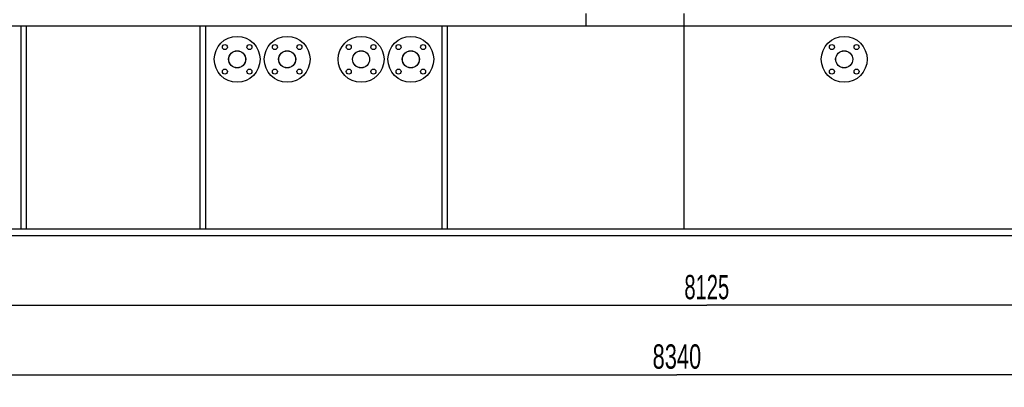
# Model space of a CAD drawing. Header units: millimetres. Extents: x 0 to 1189, y 0 to 841.
# Tile 123 of 135: x 456 to 597, y 618 to 671. Entities that reach past the tile are written whole.
import ezdxf
from ezdxf.enums import TextEntityAlignment as Align

# ---------------------------------------------------------------- set-up
doc = ezdxf.new("R2010")
doc.units = ezdxf.units.MM
doc.header["$LTSCALE"] = 65.395
doc.layers.get('0').update_dxf_attribs({"linetype": 'CONTINUOUS'})
for name, color, linetype in [('9M25C_GENSET_KPL_GRUNDRAHMEN_ABL91', 7, 'CONTINUOUS'), ('9M25C_GENSET_KPL_GRUNDRAHMEN_T1_PBL92', 7, 'CONTINUOUS'), ('9M25C_GENSET_KPL_VERROHRUNG_ABL23', 7, 'CONTINUOUS'), ('E1514-IBC_DN50PN40X2_PBL2759', 7, 'CONTINUOUS'), ('E1514-IBC_DN50PN40X2_PBL2760', 7, 'CONTINUOUS'), ('E1514-IBC_DN50PN40X2_PBL2764', 7, 'CONTINUOUS'), ('E1514-IBC_DN50PN40X2_PBL2765', 7, 'CONTINUOUS'), ('E1514-IBC_DN50PN40X2_PBL2767', 7, 'CONTINUOUS'), ('EN1092-1-01A-DN50-PN16-61_5_PBL2757', 7, 'CONTINUOUS'), ('EN1092-1-01A-DN50-PN16-61_5_PBL2758', 7, 'CONTINUOUS'), ('EN1092-1-01A-DN50-PN16-61_5_PBL2762', 7, 'CONTINUOUS'), ('EN1092-1-01A-DN50-PN16-61_5_PBL2763', 7, 'CONTINUOUS'), ('EN1092-1-01A-DN50-PN16-61_5_PBL2766', 7, 'CONTINUOUS'), ('new_view_1_VBL0', 7, 'CONTINUOUS')]:
    doc.layers.add(name, color=color, linetype=linetype)
doc.styles.get("Standard").update_dxf_attribs({"font": 'txt', "width": 0.6})
doc.dimstyles.new('DIMSTYLE_1', dxfattribs={"dimtxt": 3.5, "dimasz": 3.5, "dimexe": 1.8, "dimexo": 0, "dimgap": 0.875, "dimtad": 1, "dimlfac": 25, "dimdsep": 46, "dimtxsty": 'Standard', "dimblk": '_FILLED', "dimblk1": '_FILLED', "dimblk2": '_FILLED', "dimcen": 0.09, "dimadec": 0, "dimazin": 0, "dimtp": 2, "dimtm": 2, "dimtfac": 1, "dimtofl": 0, "dimtmove": 0, "dimatfit": 3, "dimldrblk": '_FILLED', "dimfxl": 1, "dimtolj": 1, "dimarcsym": 0})
doc.dimstyles.new('DIMSTYLE_2', dxfattribs={"dimtxt": 3.5, "dimasz": 3.5, "dimexe": 1.8, "dimexo": 0, "dimgap": 0.875, "dimtad": 1, "dimdec": 0, "dimlfac": 25, "dimdsep": 46, "dimtxsty": 'Standard', "dimblk": '_FILLED', "dimblk1": '_FILLED', "dimblk2": '_FILLED', "dimcen": 0.09, "dimadec": 0, "dimazin": 0, "dimtp": 2, "dimtm": 2, "dimtfac": 1, "dimtdec": 0, "dimtofl": 0, "dimtmove": 0, "dimatfit": 3, "dimldrblk": '_FILLED', "dimfxl": 1, "dimtolj": 1, "dimarcsym": 0})

# ---------------------------------------------------------------- blocks, each defined once
blk = doc.blocks.new('_FILLED')
at = {"color": 0, "linetype": 'ByBlock'}
blk.add_solid([(0, 0), (-1, 0.167), (-1, -0.167)], dxfattribs=at)
blk = doc.blocks.new('*D33')
at = {"color": 2, "linetype": 'Continuous'}
for p, q in [((392, 639.6), (392, 627.8)), ((717, 639.6), (717, 627.8)), ((392, 629.6), (554.5, 629.6)), ((717, 629.6), (554.5, 629.6))]:
    blk.add_line(p, q, dxfattribs=at)
at = {"color": 2, "linetype": 'Continuous', "xscale": 3.5, "yscale": 3.5, "zscale": 3.5, "rotation": 180}
blk.add_blockref('_FILLED', (392, 629.6), dxfattribs=at)
at = {"color": 2, "linetype": 'Continuous', "xscale": 3.5, "yscale": 3.5, "zscale": 3.5}
blk.add_blockref('_FILLED', (717, 629.6), dxfattribs=at)
at = {"color": 2, "linetype": 'Continuous', "width": 0.619048}
blk.add_text('8125', height=3.5, dxfattribs=at).set_placement((554.5, 630.475), align=Align.CENTER)
blk = doc.blocks.new('*D34')
at = {"color": 2, "linetype": 'Continuous'}
for p, q in [((383.4, 640.72), (383.4, 617.8)), ((717, 639.6), (717, 617.8)), ((383.4, 619.6), (550.2, 619.6)), ((717, 619.6), (550.2, 619.6))]:
    blk.add_line(p, q, dxfattribs=at)
at = {"color": 2, "linetype": 'Continuous', "xscale": 3.5, "yscale": 3.5, "zscale": 3.5, "rotation": 180}
blk.add_blockref('_FILLED', (383.4, 619.6), dxfattribs=at)
at = {"color": 2, "linetype": 'Continuous', "xscale": 3.5, "yscale": 3.5, "zscale": 3.5}
blk.add_blockref('_FILLED', (717, 619.6), dxfattribs=at)
at = {"color": 2, "linetype": 'Continuous', "width": 0.672619}
blk.add_text('8340', height=3.5, dxfattribs=at).set_placement((550.2, 620.48), align=Align.CENTER)
blk = doc.blocks.new('EN1092-1-01A-DN50-PN16-61_5_PBL2757', base_point=(486.9, 665))
at = {"layer": 'EN1092-1-01A-DN50-PN16-61_5_PBL2757', "color": 7, "linetype": 'Continuous'}
for centre, radius in [((486.9, 665), 3.3), ((485.13, 666.77), 0.36), ((486.9, 665), 1.23), ((488.67, 666.77), 0.36), ((485.13, 663.23), 0.36), ((488.67, 663.23), 0.36)]:
    blk.add_circle(centre, radius, dxfattribs=at)
blk = doc.blocks.new('EN1092-1-01A-DN50-PN16-61_5_PBL2758', base_point=(494.1, 665))
at = {"layer": 'EN1092-1-01A-DN50-PN16-61_5_PBL2758', "color": 7, "linetype": 'Continuous'}
for centre, radius in [((494.1, 665), 3.3), ((492.33, 666.77), 0.36), ((494.1, 665), 1.23), ((495.87, 666.77), 0.36), ((492.33, 663.23), 0.36), ((495.87, 663.23), 0.36)]:
    blk.add_circle(centre, radius, dxfattribs=at)
blk = doc.blocks.new('E1514-IBC_DN50PN40X2_PBL2759', base_point=(494.1, 665))
at = {"layer": 'E1514-IBC_DN50PN40X2_PBL2759', "color": 7, "linetype": 'Continuous'}
blk.add_circle((494.1, 665), 1.22, dxfattribs=at)
blk = doc.blocks.new('E1514-IBC_DN50PN40X2_PBL2760', base_point=(486.9, 665))
at = {"layer": 'E1514-IBC_DN50PN40X2_PBL2760', "color": 7, "linetype": 'Continuous'}
blk.add_circle((486.9, 665), 1.22, dxfattribs=at)
blk = doc.blocks.new('EN1092-1-01A-DN50-PN16-61_5_PBL2762', base_point=(504.74, 665))
at = {"layer": 'EN1092-1-01A-DN50-PN16-61_5_PBL2762', "color": 7, "linetype": 'Continuous'}
for centre, radius in [((504.74, 665), 3.3), ((502.97, 666.77), 0.36), ((504.74, 665), 1.23), ((506.51, 666.77), 0.36), ((502.97, 663.23), 0.36), ((506.51, 663.23), 0.36)]:
    blk.add_circle(centre, radius, dxfattribs=at)
blk = doc.blocks.new('EN1092-1-01A-DN50-PN16-61_5_PBL2763', base_point=(511.9, 665))
at = {"layer": 'EN1092-1-01A-DN50-PN16-61_5_PBL2763', "color": 7, "linetype": 'Continuous'}
for centre, radius in [((511.9, 665), 3.3), ((510.13, 666.77), 0.36), ((511.9, 665), 1.23), ((513.67, 666.77), 0.36), ((510.13, 663.23), 0.36), ((513.67, 663.23), 0.36)]:
    blk.add_circle(centre, radius, dxfattribs=at)
blk = doc.blocks.new('E1514-IBC_DN50PN40X2_PBL2764', base_point=(504.74, 665))
at = {"layer": 'E1514-IBC_DN50PN40X2_PBL2764', "color": 7, "linetype": 'Continuous'}
blk.add_circle((504.74, 665), 1.22, dxfattribs=at)
blk = doc.blocks.new('E1514-IBC_DN50PN40X2_PBL2765', base_point=(511.9, 665))
at = {"layer": 'E1514-IBC_DN50PN40X2_PBL2765', "color": 7, "linetype": 'Continuous'}
blk.add_circle((511.9, 665), 1.22, dxfattribs=at)
blk = doc.blocks.new('EN1092-1-01A-DN50-PN16-61_5_PBL2766', base_point=(574.28, 665))
at = {"layer": 'EN1092-1-01A-DN50-PN16-61_5_PBL2766', "color": 7, "linetype": 'Continuous'}
for centre, radius in [((574.28, 665), 3.3), ((572.51, 666.77), 0.36), ((574.28, 665), 1.23), ((576.05, 666.77), 0.36), ((572.51, 663.23), 0.36), ((576.05, 663.23), 0.36)]:
    blk.add_circle(centre, radius, dxfattribs=at)
blk = doc.blocks.new('E1514-IBC_DN50PN40X2_PBL2767', base_point=(574.28, 665))
at = {"layer": 'E1514-IBC_DN50PN40X2_PBL2767', "color": 7, "linetype": 'Continuous'}
blk.add_circle((574.28, 665), 1.22, dxfattribs=at)
blk = doc.blocks.new('9M25C_GENSET_KPL_VERROHRUNG_ABL23', base_point=(510.71, 700.95))
at = {"layer": 'E1514-IBC_DN50PN40X2_PBL2759'}
blk.add_blockref('E1514-IBC_DN50PN40X2_PBL2759', (494.1, 665), dxfattribs=at)
at = {"layer": 'E1514-IBC_DN50PN40X2_PBL2760'}
blk.add_blockref('E1514-IBC_DN50PN40X2_PBL2760', (486.9, 665), dxfattribs=at)
at = {"layer": 'E1514-IBC_DN50PN40X2_PBL2764'}
blk.add_blockref('E1514-IBC_DN50PN40X2_PBL2764', (504.74, 665), dxfattribs=at)
at = {"layer": 'E1514-IBC_DN50PN40X2_PBL2765'}
blk.add_blockref('E1514-IBC_DN50PN40X2_PBL2765', (511.9, 665), dxfattribs=at)
at = {"layer": 'E1514-IBC_DN50PN40X2_PBL2767'}
blk.add_blockref('E1514-IBC_DN50PN40X2_PBL2767', (574.28, 665), dxfattribs=at)
at = {"layer": 'EN1092-1-01A-DN50-PN16-61_5_PBL2757'}
blk.add_blockref('EN1092-1-01A-DN50-PN16-61_5_PBL2757', (486.9, 665), dxfattribs=at)
at = {"layer": 'EN1092-1-01A-DN50-PN16-61_5_PBL2758'}
blk.add_blockref('EN1092-1-01A-DN50-PN16-61_5_PBL2758', (494.1, 665), dxfattribs=at)
at = {"layer": 'EN1092-1-01A-DN50-PN16-61_5_PBL2762'}
blk.add_blockref('EN1092-1-01A-DN50-PN16-61_5_PBL2762', (504.74, 665), dxfattribs=at)
at = {"layer": 'EN1092-1-01A-DN50-PN16-61_5_PBL2763'}
blk.add_blockref('EN1092-1-01A-DN50-PN16-61_5_PBL2763', (511.9, 665), dxfattribs=at)
at = {"layer": 'EN1092-1-01A-DN50-PN16-61_5_PBL2766'}
blk.add_blockref('EN1092-1-01A-DN50-PN16-61_5_PBL2766', (574.28, 665), dxfattribs=at)
blk = doc.blocks.new('9M25C_GENSET_KPL_GRUNDRAHMEN_T1_PBL92', base_point=(550.2, 655.6))
at = {"layer": '9M25C_GENSET_KPL_GRUNDRAHMEN_T1_PBL92', "color": 7, "linetype": 'Continuous'}
for p, q in [((537.15, 669.8), (537.15, 671.6)), ((551.2, 671.6), (551.2, 640.6)), ((414.32, 669.8), (539.31, 669.8)), ((455.8, 640.6), (455.8, 669.8)), ((456.6, 640.6), (456.6, 669.8)), ((481.6, 640.6), (481.6, 669.8)), ((482.4, 640.6), (482.4, 669.8)), ((516.4, 640.6), (516.4, 669.8)), ((517.2, 640.6), (517.2, 669.8)), ((539.31, 669.8), (551.2, 669.8)), ((551.2, 669.8), (713.8, 669.8)), ((392, 640.6), (717, 640.6)), ((717, 639.6), (392, 639.6))]:
    blk.add_line(p, q, dxfattribs=at)
blk = doc.blocks.new('9M25C_GENSET_KPL_GRUNDRAHMEN_ABL91', base_point=(550.2, 685.1))
at = {"layer": '9M25C_GENSET_KPL_GRUNDRAHMEN_T1_PBL92'}
blk.add_blockref('9M25C_GENSET_KPL_GRUNDRAHMEN_T1_PBL92', (550.2, 655.6), dxfattribs=at)
blk = doc.blocks.new('NEW_VIEW_1_VBL0', base_point=(526.66, 727.3))
at = {"layer": '9M25C_GENSET_KPL_GRUNDRAHMEN_ABL91'}
blk.add_blockref('9M25C_GENSET_KPL_GRUNDRAHMEN_ABL91', (550.2, 685.1), dxfattribs=at)
at = {"layer": '9M25C_GENSET_KPL_VERROHRUNG_ABL23'}
blk.add_blockref('9M25C_GENSET_KPL_VERROHRUNG_ABL23', (510.71, 700.95), dxfattribs=at)

msp = doc.modelspace()

# ---------------------------------------------------------------- block references
at = {"layer": 'new_view_1_VBL0'}
msp.add_blockref('NEW_VIEW_1_VBL0', (526.66107, 727.29684), dxfattribs=at)

# ---------------------------------------------------------------- dimensions: what is measured, and where the dimension line sits
at = {"color": 2, "linetype": 'Continuous'}
for base, p2, dimstyle, picture, middle in [((383.4, 619.6), (383.4, 640.72), 'DIMSTYLE_2', '*D34', (549.86667, 619.6)), ((392, 629.6), (392, 639.6), 'DIMSTYLE_1', '*D33', (554.16667, 629.6))]:
    dim = msp.add_linear_dim(base=base, p1=(717, 639.6), p2=p2, angle=180, dimstyle=dimstyle, dxfattribs=at)
    dim.commit()
    dim.dimension.update_dxf_attribs({"geometry": picture, "text_midpoint": middle, "dimtype": 160})

doc.saveas('drawing.dxf')
